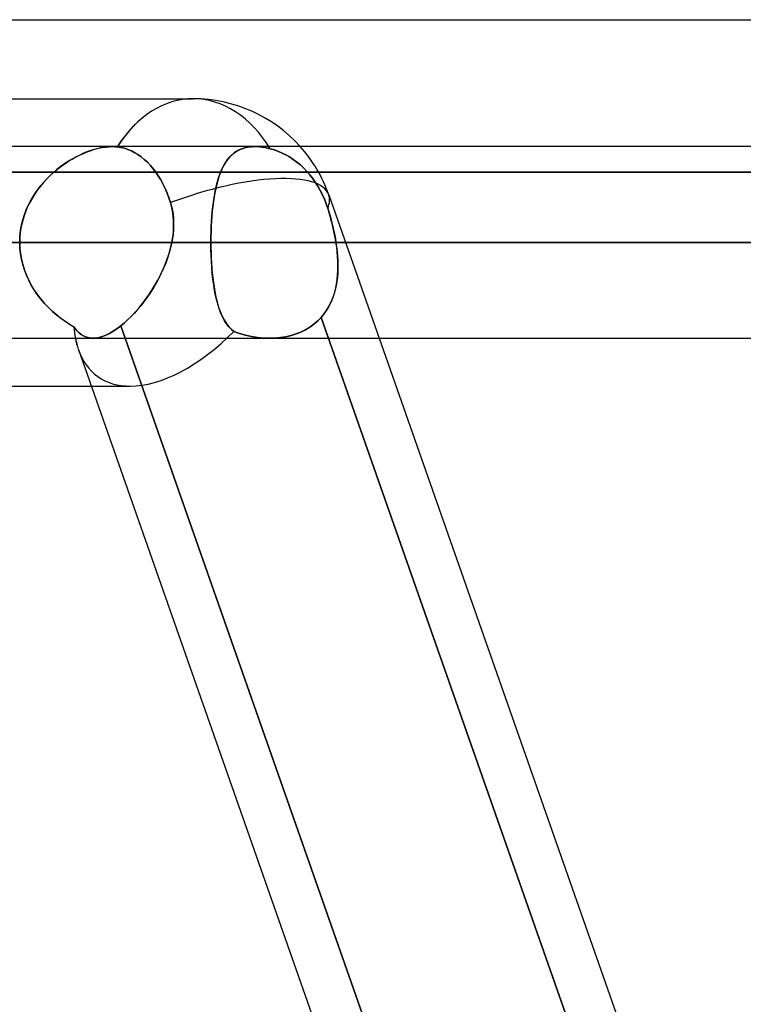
# Model space of a CAD drawing. Header units: millimetres. Extents: x -185 to 185, y -130 to 54.
# Tile 48 of 76: x 35 to 40, y -30 to -23. Entities that reach past the tile are written whole.
import ezdxf

# ---------------------------------------------------------------- set-up
doc = ezdxf.new("R2010")
doc.units = ezdxf.units.MM
doc.layers.add('MAIN-1', color=7, linetype='Continuous')
doc.layers.add('MAIN-2', color=7, linetype='Continuous')

msp = doc.modelspace()

# ---------------------------------------------------------------- linework, layer by layer
at = {"layer": 'MAIN-1'}
for p, q in [((-45.72, -23.1713), (45.72, -23.1713)), ((34.2863, -23.695), (36.3251, -23.695)), ((96.053, -24.0125), (-96.053, -24.0125)), ((-96.649, -24.6475), (96.649, -24.6475)), ((32.4817, -24.6475), (35.1758, -24.6475)), ((-96.053, -25.2825), (96.053, -25.2825)), ((39.919, -36.8125), (35.8744, -25.2825)), ((37.5573, -25.2825), (41.6019, -36.8125)), ((35.5646, -25.3569), (39.5831, -36.8125)), ((33.6275, -25.6), (35.6498, -25.6))]:
    msp.add_line(p, q, dxfattribs=at)
msp.add_arc((36.3251, -24.6475), 0.9525, 41.80993, 90.0001, dxfattribs=at)
for major_axis, ratio, start_param, end_param in [((0, -0.9525), 0.707107, -3.141593, -2.300518), ((0.6307, 0.8897), 0.539402, 2.665773, 2.772904)]:
    msp.add_ellipse((36.3251, -24.6475), major_axis=major_axis, ratio=ratio, start_param=start_param, end_param=end_param, dxfattribs=at)
at = {"layer": 'MAIN-2'}
for p, q in [((35.7445, -24.0154), (35.7206, -24.0192)), ((35.7219, -24.0189), (35.7452, -24.0153)), ((35.7674, -24.0132), (35.7445, -24.0154)), ((35.7452, -24.0153), (35.7677, -24.0132)), ((35.7894, -24.0125), (35.7674, -24.0132)), ((35.7677, -24.0132), (35.7893, -24.0125)), ((35.7893, -24.0125), (35.7949, -24.0125)), ((35.795, -24.0125), (35.7894, -24.0125)), ((35.7949, -24.0125), (35.8005, -24.0127)), ((35.8005, -24.0127), (35.795, -24.0125)), ((35.8005, -24.0127), (35.8059, -24.0129)), ((35.806, -24.0129), (35.8005, -24.0127)), ((35.8059, -24.0129), (35.8114, -24.0133)), ((35.8114, -24.0133), (35.806, -24.0129)), ((35.8114, -24.0133), (35.8167, -24.0137)), ((35.8167, -24.0137), (35.8114, -24.0133)), ((35.8167, -24.0137), (35.822, -24.0143)), ((35.822, -24.0143), (35.8167, -24.0137)), ((35.8456, -24.018), (35.822, -24.0143)), ((35.822, -24.0143), (35.8456, -24.018)), ((36.6668, -24.0207), (36.6881, -24.0161)), ((36.6892, -24.016), (36.6683, -24.0203)), ((36.6881, -24.0161), (36.7106, -24.0134)), ((36.7113, -24.0133), (36.6892, -24.016)), ((36.7106, -24.0134), (36.7343, -24.0125)), ((36.7344, -24.0125), (36.7113, -24.0133)), ((36.7343, -24.0125), (36.7501, -24.0129)), ((36.7502, -24.0129), (36.7344, -24.0125)), ((36.7501, -24.0129), (36.7664, -24.014)), ((36.7664, -24.014), (36.7502, -24.0129)), ((36.7832, -24.0159), (36.7664, -24.014)), ((36.7664, -24.014), (36.7831, -24.0159)), ((36.7831, -24.0159), (36.8004, -24.0187)), ((36.8003, -24.0186), (36.7832, -24.0159)), ((35.5233, -24.0951), (35.5481, -24.0813)), ((35.5693, -24.0706), (35.5437, -24.0837)), ((35.5481, -24.0813), (35.5731, -24.0687)), ((35.5949, -24.0587), (35.5693, -24.0706)), ((35.5731, -24.0687), (35.5983, -24.0573)), ((35.6205, -24.0481), (35.5949, -24.0587)), ((35.5983, -24.0573), (35.6234, -24.047)), ((35.646, -24.0389), (35.6205, -24.0481)), ((35.6234, -24.047), (35.6484, -24.038)), ((35.6712, -24.0309), (35.646, -24.0389)), ((35.6484, -24.038), (35.6732, -24.0303)), ((35.6961, -24.0243), (35.6712, -24.0309)), ((35.6732, -24.0303), (35.6978, -24.0239)), ((35.7206, -24.0192), (35.6961, -24.0243)), ((35.6978, -24.0239), (35.7219, -24.0189)), ((35.8694, -24.0237), (35.8456, -24.018)), ((35.8456, -24.018), (35.8694, -24.0237)), ((35.893, -24.0316), (35.8694, -24.0237)), ((35.8694, -24.0237), (35.893, -24.0316)), ((35.916, -24.0414), (35.893, -24.0316)), ((35.893, -24.0316), (35.916, -24.0414)), ((35.9381, -24.0527), (35.916, -24.0414)), ((35.916, -24.0414), (35.9381, -24.0527)), ((35.959, -24.0655), (35.9381, -24.0527)), ((35.9381, -24.0527), (35.959, -24.0655)), ((35.9799, -24.0802), (35.959, -24.0655)), ((35.959, -24.0655), (35.9799, -24.0802)), ((36.0009, -24.0972), (35.9799, -24.0802)), ((35.9799, -24.0802), (36.0009, -24.0972)), ((36.553, -24.0982), (36.5658, -24.0827)), ((36.5688, -24.0795), (36.556, -24.0943)), ((36.5658, -24.0827), (36.5796, -24.0686)), ((36.5825, -24.066), (36.5688, -24.0795)), ((36.5796, -24.0686), (36.5946, -24.0559)), ((36.5973, -24.0539), (36.5825, -24.066)), ((36.5946, -24.0559), (36.6107, -24.0447)), ((36.6132, -24.0432), (36.5973, -24.0539)), ((36.6107, -24.0447), (36.6281, -24.0351)), ((36.6303, -24.034), (36.6132, -24.0432)), ((36.6281, -24.0351), (36.6468, -24.0271)), ((36.6486, -24.0264), (36.6303, -24.034)), ((36.6468, -24.0271), (36.6668, -24.0207)), ((36.6683, -24.0203), (36.6486, -24.0264)), ((36.8179, -24.0221), (36.8003, -24.0186)), ((36.8004, -24.0187), (36.8179, -24.0221)), ((36.8357, -24.0263), (36.8179, -24.0221)), ((36.8179, -24.0221), (36.8357, -24.0263)), ((36.8357, -24.0263), (36.8632, -24.0344)), ((36.8632, -24.0343), (36.8357, -24.0263)), ((36.8899, -24.044), (36.8632, -24.0343)), ((36.8632, -24.0344), (36.8899, -24.044)), ((36.8899, -24.044), (36.9154, -24.0549)), ((36.9154, -24.0549), (36.8899, -24.044)), ((36.9154, -24.0549), (36.9397, -24.067)), ((36.9397, -24.067), (36.9154, -24.0549)), ((36.9397, -24.067), (36.9641, -24.0811)), ((36.9641, -24.0811), (36.9397, -24.067)), ((36.9641, -24.0811), (36.9886, -24.0971)), ((36.9886, -24.0971), (36.9641, -24.0811)), ((35.4442, -24.1476), (35.4204, -24.1663)), ((35.4262, -24.1616), (35.45, -24.1432)), ((35.4685, -24.1299), (35.4442, -24.1476)), ((35.45, -24.1432), (35.4742, -24.126)), ((35.4932, -24.1134), (35.4685, -24.1299)), ((35.4742, -24.126), (35.4986, -24.1099)), ((35.5183, -24.0979), (35.4932, -24.1134)), ((35.4986, -24.1099), (35.5233, -24.0951)), ((35.5437, -24.0837), (35.5183, -24.0979)), ((36.0216, -24.1162), (36.0009, -24.0972)), ((36.0009, -24.0972), (36.0216, -24.1162)), ((36.0415, -24.1371), (36.0216, -24.1162)), ((36.0216, -24.1162), (36.0415, -24.1371)), ((36.0604, -24.1594), (36.0415, -24.1371)), ((36.0415, -24.1371), (36.0604, -24.1594)), ((36.5227, -24.1473), (36.5131, -24.1678)), ((36.5201, -24.1526), (36.5302, -24.1331)), ((36.533, -24.1283), (36.5227, -24.1473)), ((36.5302, -24.1331), (36.5412, -24.115)), ((36.5441, -24.1106), (36.533, -24.1283)), ((36.5412, -24.115), (36.553, -24.0982)), ((36.556, -24.0943), (36.5441, -24.1106)), ((36.9886, -24.0971), (37.0127, -24.1149)), ((37.0127, -24.1149), (36.9886, -24.0971)), ((37.0127, -24.1149), (37.036, -24.1343)), ((37.036, -24.1343), (37.0127, -24.1149)), ((37.036, -24.1343), (37.0582, -24.1551)), ((37.0582, -24.1551), (37.036, -24.1343)), ((33.7304, -24.1812), (41.7329, -24.1812)), ((45.72, -24.1812), (34.8314, -24.1812)), ((35.3749, -24.2068), (35.3533, -24.2286)), ((35.3581, -24.2236), (35.3802, -24.2018)), ((35.3973, -24.1861), (35.3749, -24.2068)), ((35.3802, -24.2018), (35.4029, -24.1812)), ((35.4204, -24.1663), (35.3973, -24.1861)), ((35.4029, -24.1812), (35.4262, -24.1616)), ((36.0781, -24.1827), (36.0604, -24.1594)), ((36.0604, -24.1594), (36.0781, -24.1827)), ((36.0943, -24.2065), (36.0781, -24.1827)), ((36.0781, -24.1827), (36.0943, -24.2065)), ((36.1099, -24.2322), (36.0943, -24.2065)), ((36.0943, -24.2065), (36.1099, -24.2322)), ((36.496, -24.2128), (36.4884, -24.2372)), ((36.494, -24.2187), (36.502, -24.1954)), ((36.5042, -24.1896), (36.496, -24.2128)), ((36.502, -24.1954), (36.5107, -24.1734)), ((36.5131, -24.1678), (36.5042, -24.1896)), ((36.5107, -24.1734), (36.5201, -24.1526)), ((37.0582, -24.1551), (37.0791, -24.1767)), ((37.0791, -24.1767), (37.0582, -24.1551)), ((37.0791, -24.1767), (37.0983, -24.1989)), ((37.0983, -24.1989), (37.0791, -24.1767)), ((37.0983, -24.1989), (37.1166, -24.2223)), ((37.1166, -24.2223), (37.0983, -24.1989)), ((35.3128, -24.2749), (35.294, -24.2995)), ((35.2971, -24.2952), (35.3164, -24.2704)), ((35.3326, -24.2513), (35.3128, -24.2749)), ((35.3164, -24.2704), (35.3368, -24.2464)), ((35.3533, -24.2286), (35.3326, -24.2513)), ((35.3368, -24.2464), (35.3581, -24.2236)), ((36.1251, -24.26), (36.1099, -24.2322)), ((36.1099, -24.2322), (36.1251, -24.26)), ((36.1394, -24.2895), (36.1251, -24.26)), ((36.1251, -24.26), (36.1394, -24.2895)), ((36.4739, -24.2954), (36.48, -24.2687)), ((36.4814, -24.263), (36.4751, -24.2899)), ((36.48, -24.2687), (36.4867, -24.2431)), ((36.4884, -24.2372), (36.4814, -24.263)), ((36.4867, -24.2431), (36.494, -24.2187)), ((37.1166, -24.2223), (37.1345, -24.2476)), ((37.1345, -24.2476), (37.1166, -24.2223)), ((37.1345, -24.2476), (37.1516, -24.2746)), ((37.1516, -24.2746), (37.1345, -24.2476)), ((37.1516, -24.2746), (37.1676, -24.3029)), ((37.1676, -24.3029), (37.1516, -24.2746)), ((35.2763, -24.3249), (35.2598, -24.3512)), ((35.262, -24.3476), (35.2789, -24.321)), ((35.294, -24.2995), (35.2763, -24.3249)), ((35.2789, -24.321), (35.2971, -24.2952)), ((36.1525, -24.3203), (36.1394, -24.2895)), ((36.1394, -24.2895), (36.1525, -24.3203)), ((36.1644, -24.3519), (36.1525, -24.3203)), ((36.1525, -24.3203), (36.1644, -24.3519)), ((36.4634, -24.352), (36.4684, -24.3232)), ((36.4694, -24.3179), (36.4642, -24.3471)), ((36.4684, -24.3232), (36.4739, -24.2954)), ((36.4751, -24.2899), (36.4694, -24.3179)), ((37.1676, -24.3029), (37.1822, -24.3322)), ((37.1822, -24.3322), (37.1676, -24.3029)), ((37.1822, -24.3322), (37.1954, -24.3619)), ((37.1954, -24.3619), (37.1822, -24.3322)), ((37.2239, -24.3322), (37.5573, -25.2825)), ((35.2306, -24.4062), (35.2181, -24.4348)), ((35.2192, -24.4321), (35.232, -24.4032)), ((35.2445, -24.3783), (35.2306, -24.4062)), ((35.232, -24.4032), (35.2463, -24.375)), ((35.2598, -24.3512), (35.2445, -24.3783)), ((35.2463, -24.375), (35.262, -24.3476)), ((36.1748, -24.3836), (36.1644, -24.3519)), ((36.1644, -24.3519), (36.1748, -24.3836)), ((36.1748, -24.3836), (36.1818, -24.4091)), ((36.1812, -24.4066), (36.1748, -24.3836)), ((36.1864, -24.43), (36.1812, -24.4066)), ((36.1818, -24.4091), (36.1874, -24.4349)), ((36.4555, -24.4087), (36.452, -24.441)), ((36.4551, -24.4128), (36.459, -24.3819)), ((36.4596, -24.3774), (36.4555, -24.4087)), ((36.459, -24.3819), (36.4634, -24.352)), ((36.4642, -24.3471), (36.4596, -24.3774)), ((37.1954, -24.3619), (37.207, -24.3915)), ((37.207, -24.3915), (37.1954, -24.3619)), ((37.207, -24.3915), (37.217, -24.421)), ((37.217, -24.421), (37.207, -24.3915)), ((35.2071, -24.4639), (35.1977, -24.4936)), ((35.1982, -24.4919), (35.2079, -24.4618)), ((35.2181, -24.4348), (35.2071, -24.4639)), ((35.2079, -24.4618), (35.2192, -24.4321)), ((36.1905, -24.4537), (36.1864, -24.43)), ((36.1874, -24.4349), (36.1915, -24.461)), ((36.1934, -24.4777), (36.1905, -24.4537)), ((36.1915, -24.461), (36.1942, -24.4873)), ((36.449, -24.4741), (36.4466, -24.5078)), ((36.4488, -24.4772), (36.4517, -24.4445)), ((36.452, -24.441), (36.449, -24.4741)), ((36.4517, -24.4445), (36.4551, -24.4128)), ((37.2231, -24.4411), (37.217, -24.421)), ((37.217, -24.421), (37.2238, -24.4431)), ((37.2291, -24.4614), (37.2231, -24.4411)), ((37.2238, -24.4431), (37.2303, -24.4653)), ((37.2349, -24.4818), (37.2291, -24.4614)), ((37.2303, -24.4653), (37.2366, -24.4877)), ((35.1899, -24.5237), (35.1838, -24.5541)), ((35.1839, -24.5533), (35.1902, -24.5225)), ((35.1977, -24.4936), (35.1899, -24.5237)), ((35.1902, -24.5225), (35.1982, -24.4919)), ((36.1952, -24.5018), (36.1934, -24.4777)), ((36.1942, -24.4873), (36.1956, -24.5138)), ((36.1958, -24.526), (36.1952, -24.5018)), ((36.1954, -24.5503), (36.1958, -24.526)), ((36.1956, -24.5138), (36.1957, -24.5404)), ((36.4446, -24.5441), (36.4464, -24.5104)), ((36.4466, -24.5078), (36.4447, -24.5421)), ((36.4464, -24.5104), (36.4488, -24.4772)), ((37.2405, -24.5024), (37.2349, -24.4818)), ((37.2366, -24.4877), (37.2426, -24.5103)), ((37.2458, -24.523), (37.2405, -24.5024)), ((37.2426, -24.5103), (37.2482, -24.533)), ((37.2508, -24.5437), (37.2458, -24.523)), ((37.2482, -24.533), (37.2536, -24.5558)), ((35.1767, -24.6159), (35.1794, -24.5845)), ((35.1794, -24.585), (35.1767, -24.6161)), ((35.1794, -24.5845), (35.1839, -24.5533)), ((35.1838, -24.5541), (35.1794, -24.585)), ((36.1881, -24.6232), (36.1915, -24.5989)), ((36.1921, -24.5939), (36.1885, -24.6207)), ((36.1915, -24.5989), (36.1939, -24.5746)), ((36.1945, -24.5671), (36.1921, -24.5939)), ((36.1939, -24.5746), (36.1954, -24.5503)), ((36.1957, -24.5404), (36.1945, -24.5671)), ((36.4425, -24.6127), (36.4433, -24.5782)), ((36.4434, -24.5768), (36.4426, -24.612)), ((36.4433, -24.5782), (36.4446, -24.5441)), ((36.4447, -24.5421), (36.4434, -24.5768)), ((37.2556, -24.5644), (37.2508, -24.5437)), ((37.2536, -24.5558), (37.2586, -24.5787)), ((37.26, -24.5852), (37.2556, -24.5644)), ((37.2586, -24.5787), (37.2633, -24.6016)), ((37.2642, -24.606), (37.26, -24.5852)), ((37.2633, -24.6016), (37.2676, -24.6246)), ((96.649, -24.6475), (-96.649, -24.6475)), ((95.8098, -24.6475), (-95.8098, -24.6475)), ((41.529, -24.6475), (31.9357, -24.6475)), ((31.9357, -24.6475), (41.529, -24.6475)), ((32.8374, -24.6475), (42.799, -24.6475)), ((42.799, -24.6475), (32.8374, -24.6475)), ((32.8374, -24.6475), (36.4423, -24.6475)), ((36.4423, -24.6475), (32.8374, -24.6475)), ((33.262, -24.6475), (36.1838, -24.6475)), ((36.1838, -24.6475), (33.262, -24.6475)), ((35.1758, -24.6475), (35.1767, -24.6159)), ((35.1767, -24.6161), (35.1758, -24.6475)), ((35.1758, -24.6475), (95.8098, -24.6475)), ((35.1771, -24.6849), (35.1758, -24.6475)), ((35.1758, -24.6475), (35.1771, -24.6848)), ((36.1755, -24.6843), (36.1838, -24.6475)), ((36.1838, -24.6475), (36.176, -24.6824)), ((36.1885, -24.6207), (36.1838, -24.6475)), ((36.1838, -24.6475), (36.1881, -24.6232)), ((36.4426, -24.612), (36.4423, -24.6475)), ((36.4423, -24.6475), (36.4425, -24.6127)), ((36.4423, -24.6475), (36.4425, -24.6822)), ((47.879, -24.6475), (36.4423, -24.6475)), ((36.4423, -24.6475), (47.879, -24.6475)), ((36.4427, -24.6901), (36.4423, -24.6475)), ((37.268, -24.6267), (37.2642, -24.606)), ((37.2676, -24.6246), (37.2714, -24.6475)), ((37.2714, -24.6475), (37.268, -24.6267)), ((37.2714, -24.6475), (49.149, -24.6475)), ((37.276, -24.679), (37.2714, -24.6475)), ((37.2714, -24.6475), (37.2758, -24.6774)), ((49.149, -24.6475), (37.2714, -24.6475)), ((35.1771, -24.6848), (35.1809, -24.7219)), ((35.1809, -24.7219), (35.1771, -24.6849)), ((35.1871, -24.7584), (35.1809, -24.7219)), ((35.1809, -24.7219), (35.1871, -24.7586)), ((36.1535, -24.7571), (36.1654, -24.7208)), ((36.1665, -24.7171), (36.1554, -24.7515)), ((36.1654, -24.7208), (36.1755, -24.6843)), ((36.176, -24.6824), (36.1665, -24.7171)), ((36.4425, -24.6822), (36.4433, -24.7167)), ((36.4438, -24.7321), (36.4427, -24.6901)), ((36.4433, -24.7167), (36.4446, -24.7507)), ((36.4458, -24.7735), (36.4438, -24.7321)), ((37.2758, -24.6774), (37.2793, -24.7072)), ((37.2797, -24.7104), (37.276, -24.679)), ((37.2793, -24.7072), (37.282, -24.7368)), ((37.2824, -24.7415), (37.2797, -24.7104)), ((35.1957, -24.7945), (35.1871, -24.7584)), ((35.1871, -24.7586), (35.1958, -24.7948)), ((35.2067, -24.8299), (35.1957, -24.7945)), ((35.1958, -24.7948), (35.2069, -24.8305)), ((36.1249, -24.8284), (36.14, -24.793)), ((36.1429, -24.7856), (36.129, -24.8192)), ((36.14, -24.793), (36.1535, -24.7571)), ((36.1554, -24.7515), (36.1429, -24.7856)), ((36.4446, -24.7507), (36.4464, -24.7844)), ((36.4485, -24.8141), (36.4458, -24.7735)), ((36.4464, -24.7844), (36.4488, -24.8175)), ((37.282, -24.7368), (37.2838, -24.7661)), ((37.2841, -24.7724), (37.2824, -24.7415)), ((37.2838, -24.7661), (37.2846, -24.7952)), ((37.2847, -24.803), (37.2841, -24.7724)), ((37.2846, -24.7952), (37.2845, -24.8239)), ((35.2199, -24.8646), (35.2067, -24.8299)), ((35.2069, -24.8305), (35.2203, -24.8656)), ((35.2352, -24.8985), (35.2199, -24.8646)), ((35.2203, -24.8656), (35.2358, -24.8996)), ((36.0907, -24.8976), (36.1084, -24.8633)), ((36.1138, -24.8524), (36.0974, -24.8849)), ((36.1084, -24.8633), (36.1249, -24.8284)), ((36.129, -24.8192), (36.1138, -24.8524)), ((36.452, -24.8539), (36.4485, -24.8141)), ((36.4488, -24.8175), (36.4516, -24.8501)), ((36.4516, -24.8501), (36.455, -24.8819)), ((36.4563, -24.8925), (36.452, -24.8539)), ((37.2795, -24.8923), (37.2824, -24.863)), ((37.2832, -24.8522), (37.2809, -24.8802)), ((37.2824, -24.863), (37.2842, -24.8332)), ((37.2845, -24.8239), (37.2832, -24.8522)), ((37.2842, -24.8332), (37.2847, -24.803)), ((35.2525, -24.9313), (35.2352, -24.8985)), ((35.2358, -24.8996), (35.2533, -24.9326)), ((35.2717, -24.963), (35.2525, -24.9313)), ((36.0519, -24.9637), (36.0718, -24.9311)), ((36.08, -24.9169), (36.0616, -24.9482)), ((36.0718, -24.9311), (36.0907, -24.8976)), ((36.0974, -24.8849), (36.08, -24.9169)), ((36.455, -24.8819), (36.4589, -24.9127)), ((36.4613, -24.9297), (36.4563, -24.8925)), ((36.4589, -24.9127), (36.4633, -24.9425)), ((36.4672, -24.9654), (36.4613, -24.9297)), ((37.2697, -24.9492), (37.2752, -24.9211)), ((37.2774, -24.9076), (37.2727, -24.9346)), ((37.2752, -24.9211), (37.2795, -24.8923)), ((37.2809, -24.8802), (37.2774, -24.9076)), ((35.2533, -24.9326), (35.2726, -24.9645)), ((35.2925, -24.9935), (35.2717, -24.963)), ((35.2726, -24.9645), (35.2938, -24.9952)), ((35.3149, -25.0227), (35.2925, -24.9935)), ((35.2938, -24.9952), (35.3165, -25.0247)), ((36.0094, -25.0261), (36.031, -24.9954)), ((36.0422, -24.9787), (36.0221, -25.0083)), ((36.031, -24.9954), (36.0519, -24.9637)), ((36.0616, -24.9482), (36.0422, -24.9787)), ((36.4633, -24.9425), (36.4683, -24.9713)), ((36.4739, -24.9994), (36.4672, -24.9654)), ((36.4683, -24.9713), (36.4738, -24.9991)), ((37.2597, -24.9868), (37.2513, -25.0119)), ((37.2543, -25.0034), (37.2627, -24.9767)), ((37.2669, -24.961), (37.2597, -24.9868)), ((37.2627, -24.9767), (37.2697, -24.9492)), ((37.2727, -24.9346), (37.2669, -24.961)), ((35.3387, -25.0507), (35.3149, -25.0227)), ((35.3165, -25.0247), (35.3407, -25.0529)), ((35.3639, -25.0773), (35.3387, -25.0507)), ((35.3407, -25.0529), (35.3661, -25.0795)), ((35.9641, -25.0838), (35.987, -25.0556)), ((36.0012, -25.037), (35.9798, -25.0647)), ((35.987, -25.0556), (36.0094, -25.0261)), ((36.0221, -25.0083), (36.0012, -25.037)), ((36.4738, -24.9991), (36.4799, -25.0258)), ((36.4814, -25.0319), (36.4739, -24.9994)), ((36.4799, -25.0258), (36.4866, -25.0513)), ((36.4898, -25.0626), (36.4814, -25.0319)), ((36.4866, -25.0513), (36.4939, -25.0758)), ((37.2305, -25.0599), (37.2181, -25.0826)), ((37.2204, -25.0786), (37.2332, -25.0544)), ((37.2416, -25.0363), (37.2305, -25.0599)), ((37.2332, -25.0544), (37.2445, -25.0294)), ((37.2513, -25.0119), (37.2416, -25.0363)), ((37.2445, -25.0294), (37.2543, -25.0034)), ((35.3902, -25.1025), (35.3639, -25.0773)), ((35.3661, -25.0795), (35.3926, -25.1047)), ((35.4176, -25.1263), (35.3902, -25.1025)), ((35.3926, -25.1047), (35.4199, -25.1282)), ((35.4458, -25.1487), (35.4176, -25.1263)), ((35.9358, -25.1159), (35.9134, -25.1395)), ((35.9169, -25.1359), (35.9406, -25.1107)), ((35.958, -25.091), (35.9358, -25.1159)), ((35.9406, -25.1107), (35.9641, -25.0838)), ((35.9798, -25.0647), (35.958, -25.091)), ((36.4991, -25.0915), (36.4898, -25.0626)), ((36.4939, -25.0758), (36.5018, -25.099)), ((36.5094, -25.1184), (36.4991, -25.0915)), ((36.5018, -25.099), (36.5104, -25.121)), ((36.5206, -25.1435), (36.5094, -25.1184)), ((36.5104, -25.121), (36.5198, -25.1418)), ((37.173, -25.1445), (37.1902, -25.1238)), ((37.1894, -25.1249), (37.173, -25.1445)), ((37.2044, -25.1043), (37.1894, -25.1249)), ((37.1902, -25.1238), (37.2061, -25.1018)), ((37.2181, -25.0826), (37.2044, -25.1043)), ((37.2061, -25.1018), (37.2204, -25.0786)), ((35.4199, -25.1282), (35.4479, -25.1502)), ((35.4749, -25.1695), (35.4458, -25.1487)), ((35.4479, -25.1502), (35.4765, -25.1706)), ((35.5045, -25.1887), (35.4749, -25.1695)), ((35.4765, -25.1706), (35.5054, -25.1893)), ((35.5346, -25.2064), (35.5045, -25.1887)), ((35.5054, -25.1893), (35.5346, -25.2064)), ((35.8457, -25.2008), (35.8694, -25.181)), ((35.8682, -25.182), (35.8457, -25.2008)), ((35.8909, -25.1615), (35.8682, -25.182)), ((35.8694, -25.181), (35.8931, -25.1594)), ((35.9134, -25.1395), (35.8909, -25.1615)), ((35.8931, -25.1594), (35.9169, -25.1359)), ((36.5198, -25.1418), (36.5299, -25.1613)), ((36.5329, -25.1666), (36.5206, -25.1435)), ((36.5299, -25.1613), (36.5409, -25.1795)), ((36.5463, -25.1876), (36.5329, -25.1666)), ((36.5409, -25.1795), (36.5526, -25.1963)), ((36.5609, -25.2066), (36.5463, -25.1876)), ((37.125, -25.1898), (37.0979, -25.2093)), ((37.0982, -25.2091), (37.1252, -25.1896)), ((37.1501, -25.1681), (37.125, -25.1898)), ((37.1252, -25.1896), (37.1501, -25.1681)), ((37.1501, -25.1681), (37.173, -25.1445)), ((37.173, -25.1445), (37.1501, -25.1681)), ((37.173, -25.1445), (41.2742, -36.8358)), ((41.2742, -36.8358), (37.173, -25.1445)), ((35.5459, -25.2215), (35.5346, -25.2064)), ((35.5347, -25.2064), (35.5461, -25.2216)), ((35.5578, -25.2351), (35.5459, -25.2215)), ((35.5461, -25.2216), (35.558, -25.2353)), ((35.5703, -25.2471), (35.5578, -25.2351)), ((35.558, -25.2353), (35.5707, -25.2475)), ((35.5835, -25.2576), (35.5703, -25.2471)), ((35.5707, -25.2475), (35.584, -25.2579)), ((35.5975, -25.2663), (35.5835, -25.2576)), ((35.771, -25.2508), (35.7473, -25.2623)), ((35.7473, -25.2624), (35.7708, -25.2509)), ((35.7708, -25.2509), (35.7951, -25.2368)), ((35.7953, -25.2367), (35.771, -25.2508)), ((35.7951, -25.2368), (35.8201, -25.22)), ((35.8202, -25.22), (35.7953, -25.2367)), ((35.8201, -25.22), (35.8457, -25.2008)), ((35.8457, -25.2008), (35.8202, -25.22)), ((35.8744, -25.2825), (35.8457, -25.2008)), ((35.8457, -25.2008), (39.9378, -36.866)), ((36.5526, -25.1963), (36.5654, -25.2118)), ((36.5767, -25.2236), (36.5609, -25.2066)), ((36.5654, -25.2118), (36.5791, -25.2259)), ((36.594, -25.2386), (36.5767, -25.2236)), ((36.5791, -25.2259), (36.594, -25.2386)), ((36.594, -25.2386), (36.6326, -25.2517)), ((36.6321, -25.2515), (36.594, -25.2386)), ((36.6711, -25.2623), (36.6321, -25.2515)), ((36.6326, -25.2517), (36.672, -25.2625)), ((37.007, -25.2541), (36.9737, -25.2645)), ((36.9738, -25.2644), (37.0069, -25.2541)), ((37.0069, -25.2541), (37.0388, -25.2415)), ((37.0388, -25.2415), (37.007, -25.2541)), ((37.0388, -25.2415), (37.0693, -25.2265)), ((37.0692, -25.2265), (37.0388, -25.2415)), ((37.0979, -25.2093), (37.0692, -25.2265)), ((37.0693, -25.2265), (37.0982, -25.2091)), ((32.891, -25.2825), (35.6622, -25.2825)), ((35.584, -25.2579), (35.598, -25.2666)), ((35.6123, -25.2733), (35.5975, -25.2663)), ((35.598, -25.2666), (35.6129, -25.2735)), ((35.628, -25.2783), (35.6123, -25.2733)), ((35.6129, -25.2735), (35.6285, -25.2785)), ((35.6446, -25.2814), (35.628, -25.2783)), ((35.6285, -25.2785), (35.6449, -25.2815)), ((35.6621, -25.2825), (35.6446, -25.2814)), ((35.6449, -25.2815), (35.6621, -25.2825)), ((35.6818, -25.2813), (35.6621, -25.2825)), ((35.6621, -25.2825), (35.6819, -25.2813)), ((35.7026, -25.2776), (35.6818, -25.2813)), ((35.6819, -25.2813), (35.7028, -25.2775)), ((35.7245, -25.2713), (35.7026, -25.2776)), ((35.7028, -25.2775), (35.7246, -25.2712)), ((35.7473, -25.2623), (35.7245, -25.2713)), ((35.7246, -25.2712), (35.7473, -25.2624)), ((36.7108, -25.2709), (36.6711, -25.2623)), ((36.672, -25.2625), (36.7118, -25.2711)), ((36.751, -25.2773), (36.7108, -25.2709)), ((36.7118, -25.2711), (36.7517, -25.2774)), ((36.7913, -25.2812), (36.751, -25.2773)), ((36.7517, -25.2774), (36.7916, -25.2812)), ((36.8313, -25.2825), (36.7913, -25.2812)), ((36.7916, -25.2812), (36.8313, -25.2825)), ((36.8313, -25.2825), (36.868, -25.2814)), ((36.8678, -25.2814), (36.8313, -25.2825)), ((36.9039, -25.2781), (36.8678, -25.2814)), ((36.868, -25.2814), (36.9041, -25.2781)), ((36.9392, -25.2725), (36.9039, -25.2781)), ((36.9041, -25.2781), (36.9395, -25.2724)), ((36.9737, -25.2645), (36.9392, -25.2725)), ((36.9395, -25.2724), (36.9738, -25.2644)), ((35.6498, -25.6), (35.9074, -25.6))]:
    msp.add_line(p, q, dxfattribs=at)
msp.add_arc((36.3251, -24.6475), 0.9525, 19.33039, 41.80993, dxfattribs=at)
for major_axis, ratio, start_param, end_param in [((0, -0.9525), 0.707107, 3.141593, 3.985158), ((0, -0.9525), 0.707107, 2.281187, 3.141593), ((0, -0.9525), 0.707107, 2.281187, 3.141593), ((0, -0.9525), 0.707107, -2.300518, -2.298027), ((0.8988, 0.3153), 0.314247, 0, 1.628027), ((0.8988, 0.3153), 0.314247, 0, 1.628027), ((0.8988, 0.3153), 0.314247, -0.275791, -0.002534), ((0.8988, 0.3153), 0.314247, -0.275791, -0.002534), ((0.8988, 0.3153), 0.314247, -0.002534, 0), ((0.8988, 0.3153), 0.314247, -0.002534, 0), ((0.6307, 0.8897), 0.539402, 2.563088, 2.772904), ((0.6307, 0.8897), 0.539402, 2.563088, 2.665773), ((0.6307, 0.8897), 0.539402, -2.776165, -1.875079), ((0.6307, 0.8897), 0.539402, -2.776165, -1.875079), ((0.6307, 0.8897), 0.539402, 2.772904, 3.50702), ((0.6307, 0.8897), 0.539402, 2.772904, 3.50702)]:
    msp.add_ellipse((36.3251, -24.6475), major_axis=major_axis, ratio=ratio, start_param=start_param, end_param=end_param, dxfattribs=at)

doc.saveas('drawing.dxf')
